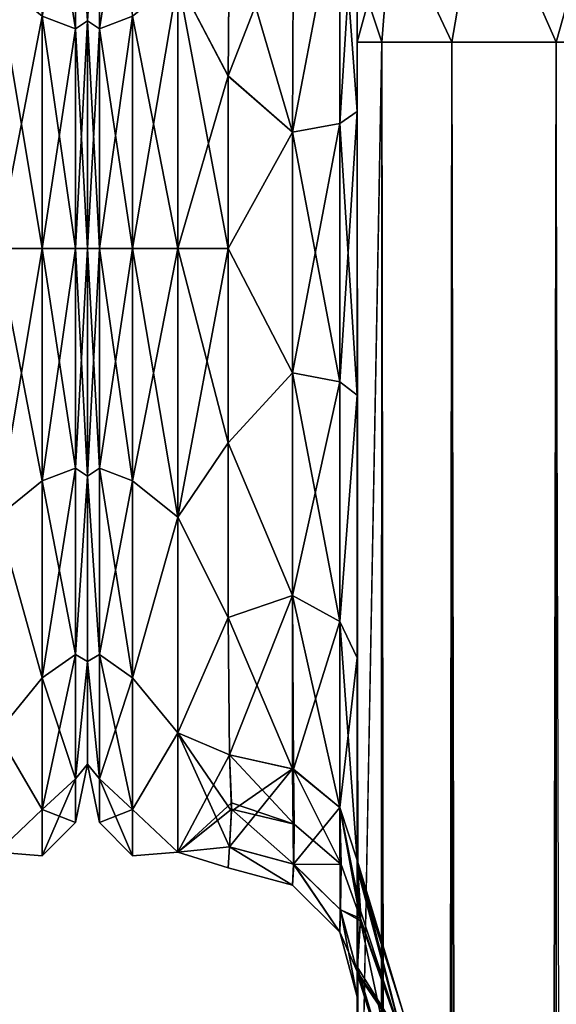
# Model space of a CAD drawing. Extents: x -23 to 470, y -2000 to 0.
# Tile 198 of 246: x 227 to 248, y -57 to -19. Entities that reach past the tile are written whole.
import ezdxf

# ---------------------------------------------------------------- set-up
doc = ezdxf.new("R2010")
doc.units = 0
doc.header["$LTSCALE"] = 68.916985
for name, color, linetype in [('219', 7, 'CONTINUOUS'), ('256', 7, 'CONTINUOUS'), ('257', 7, 'CONTINUOUS'), ('290', 7, 'CONTINUOUS'), ('294', 7, 'CONTINUOUS'), ('295', 7, 'CONTINUOUS'), ('296', 7, 'CONTINUOUS'), ('305', 7, 'CONTINUOUS'), ('306', 7, 'CONTINUOUS'), ('308', 7, 'CONTINUOUS'), ('310', 7, 'CONTINUOUS'), ('314', 7, 'CONTINUOUS'), ('317', 7, 'CONTINUOUS'), ('318', 7, 'CONTINUOUS'), ('320', 7, 'CONTINUOUS'), ('321', 7, 'CONTINUOUS'), ('326', 7, 'CONTINUOUS'), ('327', 7, 'CONTINUOUS'), ('348', 7, 'CONTINUOUS'), ('350', 7, 'CONTINUOUS'), ('355', 7, 'CONTINUOUS'), ('357', 7, 'CONTINUOUS')]:
    doc.layers.add(name, color=color, linetype=linetype)

msp = doc.modelspace()

# ---------------------------------------------------------------- linework, layer by layer
at = {"layer": '219', "linetype": 'CONTINUOUS'}
for points in [[(230, -8.022, 4.581), (230, -11.991, 12.803), (230, -47.978, 4.582), (230, -8.022, 4.581)], [(230, -8.022, -4.582), (230, -8.022, 4.581), (230, -47.978, -4.581), (230, -8.022, -4.582)], [(230, -47.978, -4.581), (230, -8.022, 4.581), (230, -47.978, 4.582), (230, -47.978, -4.581)], [(230, -11.991, -12.803), (230, -8.022, -4.582), (230, -44.009, -12.803), (230, -11.991, -12.803)], [(230, -44.009, -12.803), (230, -8.022, -4.582), (230, -47.978, -4.581), (230, -44.009, -12.803)], [(230, -11.991, 12.803), (230, -19.174, 18.494), (230, -44.009, 12.803), (230, -11.991, 12.803)], [(230, -47.978, 4.582), (230, -11.991, 12.803), (230, -44.009, 12.803), (230, -47.978, 4.582)], [(230, -19.173, -18.494), (230, -11.991, -12.803), (230, -36.826, -18.494), (230, -19.173, -18.494)], [(230, -36.826, -18.494), (230, -11.991, -12.803), (230, -44.009, -12.803), (230, -36.826, -18.494)], [(230, -28, -20.5), (230, -19.173, -18.494), (230, -36.826, -18.494), (230, -28, -20.5)], [(230, -19.174, 18.494), (230, -28, 20.5), (230, -36.827, 18.494), (230, -19.174, 18.494)], [(230, -44.009, 12.803), (230, -19.174, 18.494), (230, -36.827, 18.494), (230, -44.009, 12.803)]]:
    msp.add_3dface(points, dxfattribs=at)
at = {"layer": '256', "linetype": 'CONTINUOUS'}
for points in [[(229.532, -12.268, -15.732), (229.532, -19.486, -20.555), (228.25, -11.361, -16.639), (229.532, -12.268, -15.732)], [(228.25, -11.361, -16.639), (229.532, -19.486, -20.555), (228.25, -18.995, -21.74), (228.25, -11.361, -16.639)], [(230, -19.174, 18.494), (230, -11.991, 12.803), (229.532, -12.268, 15.732), (230, -19.174, 18.494)], [(230, -11.991, -12.803), (230, -19.173, -18.494), (229.532, -12.268, -15.732), (230, -11.991, -12.803)], [(229.532, -19.486, 20.555), (229.532, -12.268, 15.732), (228.25, -18.995, 21.74), (229.532, -19.486, 20.555)], [(229.532, -19.486, 20.555), (230, -19.174, 18.494), (229.532, -12.268, 15.732), (229.532, -19.486, 20.555)], [(229.532, -12.268, -15.732), (230, -19.173, -18.494), (229.532, -19.486, -20.555), (229.532, -12.268, -15.732)], [(226.5, -28, -24), (226.5, -17.587, -21.623), (228.25, -28, -23.531), (226.5, -28, -24)], [(226.5, -17.587, -21.623), (228.25, -18.995, -21.74), (228.25, -28, -23.531), (226.5, -17.587, -21.623)], [(226.5, -17.587, 21.623), (226.5, -28, 24), (228.25, -18.995, 21.74), (226.5, -17.587, 21.623)], [(226.5, -28, 24), (228.25, -28, 23.531), (228.25, -18.995, 21.74), (226.5, -28, 24)], [(228.25, -28, 23.531), (229.532, -19.486, 20.555), (228.25, -18.995, 21.74), (228.25, -28, 23.531)], [(229.532, -19.486, -20.555), (229.532, -28, -22.248), (228.25, -18.995, -21.74), (229.532, -19.486, -20.555)], [(228.25, -18.995, -21.74), (229.532, -28, -22.248), (228.25, -28, -23.531), (228.25, -18.995, -21.74)], [(230, -19.173, -18.494), (230, -28, -20.5), (229.532, -19.486, -20.555), (230, -19.173, -18.494)], [(230, -28, 20.5), (230, -19.174, 18.494), (229.532, -28, 22.248), (230, -28, 20.5)], [(229.532, -28, 22.248), (230, -19.174, 18.494), (229.532, -19.486, 20.555), (229.532, -28, 22.248)], [(229.532, -28, 22.248), (229.532, -19.486, 20.555), (228.25, -28, 23.531), (229.532, -28, 22.248)], [(229.532, -19.486, -20.555), (230, -28, -20.5), (229.532, -28, -22.248), (229.532, -19.486, -20.555)]]:
    msp.add_3dface(points, dxfattribs=at)
at = {"layer": '257', "linetype": 'CONTINUOUS'}
for points in [[(226.5, -38.413, -21.623), (226.5, -28, -24), (228.25, -37.005, -21.74), (226.5, -38.413, -21.623)], [(226.5, -28, -24), (228.25, -28, -23.531), (228.25, -37.005, -21.74), (226.5, -28, -24)], [(226.5, -28, 24), (226.5, -38.413, 21.623), (228.25, -28, 23.531), (226.5, -28, 24)], [(228.25, -28, 23.531), (226.5, -38.413, 21.623), (228.25, -37.005, 21.74), (228.25, -28, 23.531)], [(229.532, -28, 22.248), (228.25, -28, 23.531), (228.25, -37.005, 21.74), (229.532, -28, 22.248)], [(229.532, -36.514, 20.555), (229.532, -28, 22.248), (228.25, -37.005, 21.74), (229.532, -36.514, 20.555)], [(228.25, -28, -23.531), (229.532, -28, -22.248), (229.532, -36.514, -20.555), (228.25, -28, -23.531)], [(228.25, -28, -23.531), (229.532, -36.514, -20.555), (228.25, -37.005, -21.74), (228.25, -28, -23.531)], [(230, -36.827, 18.494), (230, -28, 20.5), (229.532, -36.514, 20.555), (230, -36.827, 18.494)], [(230, -28, 20.5), (229.532, -28, 22.248), (229.532, -36.514, 20.555), (230, -28, 20.5)], [(230, -28, -20.5), (230, -36.826, -18.494), (229.532, -28, -22.248), (230, -28, -20.5)], [(229.532, -28, -22.248), (230, -36.826, -18.494), (229.532, -36.514, -20.555), (229.532, -28, -22.248)], [(229.532, -36.514, -20.555), (229.532, -43.732, -15.732), (228.25, -37.005, -21.74), (229.532, -36.514, -20.555)], [(229.532, -43.732, 15.732), (229.532, -36.514, 20.555), (228.25, -44.639, 16.639), (229.532, -43.732, 15.732)], [(228.25, -44.639, 16.639), (229.532, -36.514, 20.555), (228.25, -37.005, 21.74), (228.25, -44.639, 16.639)], [(229.532, -36.514, -20.555), (230, -36.826, -18.494), (229.532, -43.732, -15.732), (229.532, -36.514, -20.555)], [(229.532, -43.732, 15.732), (230, -36.827, 18.494), (229.532, -36.514, 20.555), (229.532, -43.732, 15.732)], [(226.5, -38.413, 21.623), (228.25, -44.639, 16.639), (228.25, -37.005, 21.74), (226.5, -38.413, 21.623)], [(226.5, -38.413, -21.623), (228.25, -37.005, -21.74), (228.25, -44.639, -16.639), (226.5, -38.413, -21.623)], [(228.25, -37.005, -21.74), (229.532, -43.732, -15.732), (228.25, -44.639, -16.639), (228.25, -37.005, -21.74)], [(230, -36.826, -18.494), (230, -44.009, -12.803), (229.532, -43.732, -15.732), (230, -36.826, -18.494)], [(230, -44.009, 12.803), (230, -36.827, 18.494), (229.532, -43.732, 15.732), (230, -44.009, 12.803)], [(226.5, -38.413, 21.623), (226.5, -46.764, 14.964), (228.25, -44.639, 16.639), (226.5, -38.413, 21.623)], [(226.5, -46.764, -14.964), (226.5, -38.413, -21.623), (228.25, -44.639, -16.639), (226.5, -46.764, -14.964)], [(229.532, -43.732, -15.732), (229.532, -48.555, -8.514), (228.25, -44.639, -16.639), (229.532, -43.732, -15.732)], [(229.532, -48.555, 8.514), (229.532, -43.732, 15.732), (228.25, -49.74, 9.005), (229.532, -48.555, 8.514)], [(228.25, -49.74, 9.005), (229.532, -43.732, 15.732), (228.25, -44.639, 16.639), (228.25, -49.74, 9.005)], [(229.532, -43.732, -15.732), (230, -44.009, -12.803), (229.532, -48.555, -8.514), (229.532, -43.732, -15.732)], [(229.532, -48.555, 8.514), (230, -44.009, 12.803), (229.532, -43.732, 15.732), (229.532, -48.555, 8.514)], [(230, -44.009, -12.803), (230, -47.978, -4.581), (229.532, -48.555, -8.514), (230, -44.009, -12.803)], [(230, -47.978, 4.582), (230, -44.009, 12.803), (229.532, -48.555, 8.514), (230, -47.978, 4.582)], [(226.5, -46.764, 14.964), (228.25, -49.74, 9.005), (228.25, -44.639, 16.639), (226.5, -46.764, 14.964)], [(226.5, -46.764, -14.964), (228.25, -44.639, -16.639), (228.25, -49.74, -9.005), (226.5, -46.764, -14.964)], [(228.25, -44.639, -16.639), (229.532, -48.555, -8.514), (228.25, -49.74, -9.005), (228.25, -44.639, -16.639)], [(226.5, -46.764, 14.964), (226.5, -51.398, 5.341), (228.25, -49.74, 9.005), (226.5, -46.764, 14.964)], [(226.5, -51.398, -5.341), (226.5, -46.764, -14.964), (228.25, -49.74, -9.005), (226.5, -51.398, -5.341)], [(230, -47.978, -4.581), (230, -47.978, 4.582), (229.532, -50.248, 0), (230, -47.978, -4.581)], [(229.532, -48.555, -8.514), (230, -47.978, -4.581), (229.532, -50.248, 0), (229.532, -48.555, -8.514)], [(229.532, -50.248, 0), (230, -47.978, 4.582), (229.532, -48.555, 8.514), (229.532, -50.248, 0)], [(229.532, -48.555, -8.514), (229.532, -50.248, 0), (228.25, -49.74, -9.005), (229.532, -48.555, -8.514)], [(229.532, -50.248, 0), (229.532, -48.555, 8.514), (228.25, -51.531, 0), (229.532, -50.248, 0)], [(228.25, -51.531, 0), (229.532, -48.555, 8.514), (228.25, -49.74, 9.005), (228.25, -51.531, 0)], [(226.5, -51.398, 5.341), (228.25, -51.531, 0), (228.25, -49.74, 9.005), (226.5, -51.398, 5.341)], [(226.5, -51.398, -5.341), (228.25, -49.74, -9.005), (228.25, -51.531, 0), (226.5, -51.398, -5.341)], [(228.25, -49.74, -9.005), (229.532, -50.248, 0), (228.25, -51.531, 0), (228.25, -49.74, -9.005)], [(226.5, -51.398, 5.341), (226.5, -51.398, -5.341), (228.25, -51.531, 0), (226.5, -51.398, 5.341)]]:
    msp.add_3dface(points, dxfattribs=at)
at = {"layer": '290', "linetype": 'CONTINUOUS'}
for points in [[(240.45, -12.5, 74.5), (240.45, -12.5, 24.51), (240.45, -55.841, 74.304), (240.45, -12.5, 74.5)], [(240.45, -55.841, 74.304), (240.45, -12.5, 24.51), (240.45, -51.872, 66.083), (240.45, -55.841, 74.304)], [(240.45, -51.872, 66.083), (240.45, -12.5, 24.51), (240.45, -51.871, 56.92), (240.45, -51.872, 66.083)], [(240.45, -51.871, 56.92), (240.45, -12.5, 24.51), (240.45, -55.84, 48.698), (240.45, -51.871, 56.92)], [(240.45, -55.84, 48.698), (240.45, -12.5, 24.51), (240.45, -22.687, 28.505), (240.45, -55.84, 48.698)], [(240.45, -13.067, 77.36), (240.45, -12.5, 74.5), (240.45, -63.021, 79.993), (240.45, -13.067, 77.36)], [(240.45, -63.021, 79.993), (240.45, -12.5, 74.5), (240.45, -55.841, 74.304), (240.45, -63.021, 79.993)], [(240.45, -63.189, -39.074), (240.45, -56.095, -33.616), (240.45, -12.5, -74.5), (240.45, -63.189, -39.074)], [(240.45, -12.5, -74.5), (240.45, -56.095, -33.616), (240.45, -22.687, -28.505), (240.45, -12.5, -74.5)], [(240.45, -63.021, -43.007), (240.45, -63.189, -39.074), (240.45, -12.5, -74.5), (240.45, -63.021, -43.007)], [(240.45, -55.841, -48.696), (240.45, -63.021, -43.007), (240.45, -12.5, -74.5), (240.45, -55.841, -48.696)], [(240.45, -51.872, -56.917), (240.45, -55.841, -48.696), (240.45, -12.5, -74.5), (240.45, -51.872, -56.917)], [(240.45, -51.871, -66.08), (240.45, -51.872, -56.917), (240.45, -12.5, -74.5), (240.45, -51.871, -66.08)], [(240.45, -55.84, -74.302), (240.45, -51.871, -66.08), (240.45, -12.5, -74.5), (240.45, -55.84, -74.302)], [(240.45, -13.067, -77.36), (240.45, -55.84, -74.302), (240.45, -12.5, -74.5), (240.45, -13.067, -77.36)], [(240.45, -12.5, -24.51), (240.45, -12.5, -74.5), (240.45, -22.687, -28.505), (240.45, -12.5, -24.51)], [(240.45, -13.5, 78.234), (240.45, -13.067, 77.36), (240.45, -63.021, 79.993), (240.45, -13.5, 78.234)], [(240.45, -13.5, -78.234), (240.45, -55.84, -74.302), (240.45, -13.067, -77.36), (240.45, -13.5, -78.234)], [(240.45, -14.695, 79.801), (240.45, -13.5, 78.234), (240.45, -63.021, 79.993), (240.45, -14.695, 79.801)], [(240.45, -14.695, -79.801), (240.45, -55.84, -74.302), (240.45, -13.5, -78.234), (240.45, -14.695, -79.801)], [(240.45, -16.266, 81), (240.45, -14.695, 79.801), (240.45, -63.021, 79.993), (240.45, -16.266, 81)], [(240.45, -63.02, -79.992), (240.45, -55.84, -74.302), (240.45, -14.695, -79.801), (240.45, -63.02, -79.992)], [(240.45, -16.266, -81), (240.45, -63.02, -79.992), (240.45, -14.695, -79.801), (240.45, -16.266, -81)], [(240.45, -17.135, 81.431), (240.45, -16.266, 81), (240.45, -71.85, 82), (240.45, -17.135, 81.431)], [(240.45, -71.85, 82), (240.45, -16.266, 81), (240.45, -63.021, 79.993), (240.45, -71.85, 82)], [(240.45, -17.135, -81.431), (240.45, -63.02, -79.992), (240.45, -16.266, -81), (240.45, -17.135, -81.431)], [(240.45, -20, 82), (240.45, -17.135, 81.431), (240.45, -71.85, 82), (240.45, -20, 82)], [(240.45, -20, -82), (240.45, -63.02, -79.992), (240.45, -17.135, -81.431), (240.45, -20, -82)], [(240.45, -71.85, -82), (240.45, -63.02, -79.992), (240.45, -20, -82), (240.45, -71.85, -82)], [(240.45, -63.02, 43.008), (240.45, -55.84, 48.698), (240.45, -22.687, 28.505), (240.45, -63.02, 43.008)], [(240.45, -63.189, 39.074), (240.45, -63.02, 43.008), (240.45, -22.687, 28.505), (240.45, -63.189, 39.074)], [(240.45, -56.094, 33.615), (240.45, -63.189, 39.074), (240.45, -22.687, 28.505), (240.45, -56.094, 33.615)], [(240.45, -33.687, 28.431), (240.45, -56.094, 33.615), (240.45, -22.687, 28.505), (240.45, -33.687, 28.431)], [(240.45, -22.687, -28.505), (240.45, -56.095, -33.616), (240.45, -33.687, -28.431), (240.45, -22.687, -28.505)], [(240.45, -52.011, 25.651), (240.45, -56.094, 33.615), (240.45, -33.687, 28.431), (240.45, -52.011, 25.651)], [(240.45, -43.868, 24.267), (240.45, -52.011, 25.651), (240.45, -33.687, 28.431), (240.45, -43.868, 24.267)], [(240.45, -56.095, -33.616), (240.45, -52.012, -25.654), (240.45, -33.687, -28.431), (240.45, -56.095, -33.616)], [(240.45, -33.687, -28.431), (240.45, -52.012, -25.654), (240.45, -43.869, -24.267), (240.45, -33.687, -28.431)], [(240.45, -51.703, 16.708), (240.45, -52.011, 25.651), (240.45, -43.868, 24.267), (240.45, -51.703, 16.708)], [(240.45, -52.012, -25.654), (240.45, -51.703, -16.708), (240.45, -43.869, -24.267), (240.45, -52.012, -25.654)], [(240.45, -57.001, 0), (240.45, -56.02, -7.474), (240.45, -63.137, -1.951), (240.45, -57.001, 0)], [(240.45, -56.02, 7.473), (240.45, -57.001, 0), (240.45, -63.14, 1.949), (240.45, -56.02, 7.473)], [(240.45, -63.14, 1.949), (240.45, -57.001, 0), (240.45, -71.85), (240.45, -63.14, 1.949)], [(240.45, -71.85), (240.45, -57.001, 0), (240.45, -63.137, -1.951), (240.45, -71.85)]]:
    msp.add_3dface(points, dxfattribs=at)
at = {"layer": '294', "linetype": 'CONTINUOUS'}
for points in [[(230, -8.022, -4.581), (230, -11.991, -12.803), (230, -47.978, -4.582), (230, -8.022, -4.581)], [(230, -8.022, 4.582), (230, -8.022, -4.581), (230, -47.978, 4.581), (230, -8.022, 4.582)], [(230, -47.978, 4.581), (230, -8.022, -4.581), (230, -47.978, -4.582), (230, -47.978, 4.581)], [(230, -11.991, 12.803), (230, -8.022, 4.582), (230, -44.009, 12.803), (230, -11.991, 12.803)], [(230, -44.009, 12.803), (230, -8.022, 4.582), (230, -47.978, 4.581), (230, -44.009, 12.803)], [(230, -11.991, -12.803), (230, -19.174, -18.494), (230, -44.009, -12.803), (230, -11.991, -12.803)], [(230, -47.978, -4.582), (230, -11.991, -12.803), (230, -44.009, -12.803), (230, -47.978, -4.582)], [(230, -19.173, 18.494), (230, -11.991, 12.803), (230, -36.826, 18.494), (230, -19.173, 18.494)], [(230, -36.826, 18.494), (230, -11.991, 12.803), (230, -44.009, 12.803), (230, -36.826, 18.494)], [(230, -28, 20.5), (230, -19.173, 18.494), (230, -36.826, 18.494), (230, -28, 20.5)], [(230, -19.174, -18.494), (230, -28, -20.5), (230, -36.827, -18.494), (230, -19.174, -18.494)], [(230, -44.009, -12.803), (230, -19.174, -18.494), (230, -36.827, -18.494), (230, -44.009, -12.803)]]:
    msp.add_3dface(points, dxfattribs=at)
at = {"layer": '295', "linetype": 'CONTINUOUS'}
for points in [[(235.447, -21.322, -23.052), (233.5, -17.587, -21.623), (235.5, -15.179, -20.289), (235.447, -21.322, -23.052)], [(235.499, -15.223, 20.316), (233.5, -17.587, 21.623), (235.447, -21.313, 23.05), (235.499, -15.223, 20.316)], [(233.5, -17.587, 21.623), (233.5, -28, 24), (235.447, -21.313, 23.05), (233.5, -17.587, 21.623)], [(233.5, -28, -24), (233.5, -17.587, -21.623), (235.45, -28, -24), (233.5, -28, -24)], [(235.45, -28, -24), (233.5, -17.587, -21.623), (235.447, -21.322, -23.052), (235.45, -28, -24)], [(235.447, -21.313, 23.05), (233.5, -28, 24), (235.45, -28, 24), (235.447, -21.313, 23.05)]]:
    msp.add_3dface(points, dxfattribs=at)
at = {"layer": '296', "linetype": 'CONTINUOUS'}
for points in [[(235.45, -28, 24), (233.5, -28, 24), (233.5, -38.413, 21.623), (235.45, -28, 24)], [(233.5, -28, -24), (235.45, -28, -24), (235.45, -35.529, -22.789), (233.5, -28, -24)], [(233.5, -38.413, -21.623), (233.5, -28, -24), (235.45, -35.529, -22.789), (233.5, -38.413, -21.623)], [(235.45, -28, 24), (233.5, -38.413, 21.623), (235.45, -35.529, 22.789), (235.45, -28, 24)], [(235.45, -42.297, -19.277), (233.5, -38.413, -21.623), (235.45, -35.529, -22.789), (235.45, -42.297, -19.277)], [(235.45, -35.529, 22.789), (233.5, -38.413, 21.623), (235.45, -42.297, 19.277), (235.45, -35.529, 22.789)], [(233.5, -46.764, -14.964), (233.5, -38.413, -21.623), (235.45, -42.297, -19.277), (233.5, -46.764, -14.964)], [(233.5, -38.413, 21.623), (233.5, -46.764, 14.964), (235.45, -42.297, 19.277), (233.5, -38.413, 21.623)], [(235.5, -47.617, -13.826), (233.5, -46.764, -14.964), (235.45, -42.297, -19.277), (235.5, -47.617, -13.826)], [(235.45, -42.297, 19.277), (233.5, -46.764, 14.964), (235.5, -47.617, 13.826), (235.45, -42.297, 19.277)], [(233.5, -51.398, -5.341), (233.5, -46.764, -14.964), (235.5, -51.189, -6.186), (233.5, -51.398, -5.341)], [(235.5, -51.189, -6.186), (233.5, -46.764, -14.964), (235.584, -49.801, -10.036), (235.5, -51.189, -6.186)], [(235.584, -49.801, -10.036), (233.5, -46.764, -14.964), (235.5, -47.617, -13.826), (235.584, -49.801, -10.036)], [(233.5, -46.764, 14.964), (233.5, -51.398, 5.341), (235.5, -47.617, 13.826), (233.5, -46.764, 14.964)], [(235.5, -47.617, 13.826), (233.5, -51.398, 5.341), (235.583, -49.478, 10.709), (235.5, -47.617, 13.826)], [(235.583, -49.478, 10.709), (233.5, -51.398, 5.341), (235.584, -49.723, 10.203), (235.583, -49.478, 10.709)], [(235.584, -49.723, 10.203), (233.5, -51.398, 5.341), (235.5, -51.189, 6.186), (235.584, -49.723, 10.203)], [(235.444, -52, 0), (233.5, -51.398, -5.341), (235.5, -51.189, -6.186), (235.444, -52, 0)], [(235.5, -51.189, 6.186), (233.5, -51.398, 5.341), (235.444, -52, 0), (235.5, -51.189, 6.186)], [(233.5, -51.398, 5.341), (233.5, -51.398, -5.341), (235.444, -52, 0), (233.5, -51.398, 5.341)]]:
    msp.add_3dface(points, dxfattribs=at)
at = {"layer": '305', "linetype": 'CONTINUOUS'}
for points in [[(240.45, -20, 82), (240.45, -71.85, 82), (241.402, -1980, 86.784), (240.45, -20, 82)], [(240.45, -20, 82), (241.402, -1980, 86.784), (241.402, -20, 86.784), (240.45, -20, 82)], [(241.402, -1980, 86.784), (244.111, -1980, 90.839), (241.402, -20, 86.784), (241.402, -1980, 86.784)], [(241.402, -20, 86.784), (244.111, -1980, 90.839), (244.111, -20, 90.839), (241.402, -20, 86.784)], [(244.111, -1980, 90.839), (248.16, -1980, 93.546), (244.111, -20, 90.839), (244.111, -1980, 90.839)], [(244.111, -20, 90.839), (248.16, -1980, 93.546), (248.16, -20, 93.546), (244.111, -20, 90.839)], [(248.16, -1980, 93.546), (253.05, -1980, 94.5), (248.16, -20, 93.546), (248.16, -1980, 93.546)]]:
    msp.add_3dface(points, dxfattribs=at)
at = {"layer": '306', "linetype": 'CONTINUOUS'}
for points in [[(240.45, -71.85, -82), (240.45, -20, -82), (241.402, -20, -86.784), (240.45, -71.85, -82)], [(240.45, -1928.15, -82), (240.45, -71.85, -82), (241.402, -20, -86.784), (240.45, -1928.15, -82)], [(240.45, -1980, -82), (240.45, -1928.15, -82), (241.402, -20, -86.784), (240.45, -1980, -82)], [(241.402, -1980, -86.784), (240.45, -1980, -82), (241.402, -20, -86.784), (241.402, -1980, -86.784)], [(244.111, -1980, -90.839), (241.402, -1980, -86.784), (244.111, -20, -90.839), (244.111, -1980, -90.839)], [(244.111, -20, -90.839), (241.402, -1980, -86.784), (241.402, -20, -86.784), (244.111, -20, -90.839)], [(248.16, -1980, -93.546), (244.111, -1980, -90.839), (248.16, -20, -93.546), (248.16, -1980, -93.546)], [(248.16, -20, -93.546), (244.111, -1980, -90.839), (244.111, -20, -90.839), (248.16, -20, -93.546)], [(253.05, -20, -94.5), (248.16, -1980, -93.546), (248.16, -20, -93.546), (253.05, -20, -94.5)]]:
    msp.add_3dface(points, dxfattribs=at)
at = {"layer": '308', "linetype": 'CONTINUOUS'}
for points in [[(250.268, -12.466, -92.688), (248.16, -20, -93.546), (245.256, -13.39, -90.458), (250.268, -12.466, -92.688)], [(253.05, -20, -94.5), (248.16, -20, -93.546), (250.268, -12.466, -92.688), (253.05, -20, -94.5)], [(245.256, -13.39, -90.458), (244.111, -20, -90.839), (241.788, -15.054, -86.44), (245.256, -13.39, -90.458)], [(248.16, -20, -93.546), (244.111, -20, -90.839), (245.256, -13.39, -90.458), (248.16, -20, -93.546)], [(240.45, -20, -82), (240.45, -17.135, -81.431), (241.788, -15.054, -86.44), (240.45, -20, -82)], [(241.402, -20, -86.784), (240.45, -20, -82), (241.788, -15.054, -86.44), (241.402, -20, -86.784)], [(244.111, -20, -90.839), (241.402, -20, -86.784), (241.788, -15.054, -86.44), (244.111, -20, -90.839)]]:
    msp.add_3dface(points, dxfattribs=at)
at = {"layer": '310', "linetype": 'CONTINUOUS'}
for points in [[(245.256, -13.39, 90.458), (248.16, -20, 93.546), (250.268, -12.466, 92.688), (245.256, -13.39, 90.458)], [(241.788, -15.054, 86.44), (244.111, -20, 90.839), (245.256, -13.39, 90.458), (241.788, -15.054, 86.44)], [(244.111, -20, 90.839), (248.16, -20, 93.546), (245.256, -13.39, 90.458), (244.111, -20, 90.839)], [(240.45, -17.135, 81.431), (241.402, -20, 86.784), (241.788, -15.054, 86.44), (240.45, -17.135, 81.431)], [(241.402, -20, 86.784), (244.111, -20, 90.839), (241.788, -15.054, 86.44), (241.402, -20, 86.784)], [(240.45, -17.135, 81.431), (240.45, -20, 82), (241.402, -20, 86.784), (240.45, -17.135, 81.431)]]:
    msp.add_3dface(points, dxfattribs=at)
at = {"layer": '314', "linetype": 'CONTINUOUS'}
for points in [[(240.45, -51.872, -56.917), (240.45, -51.871, -66.08), (242.225, -57.6, -61.5), (240.45, -51.872, -56.917)], [(240.45, -51.871, -66.08), (240.45, -55.84, -74.302), (242.225, -58.685, -66.953), (240.45, -51.871, -66.08)], [(242.225, -57.6, -61.5), (240.45, -51.871, -66.08), (242.225, -58.685, -66.953), (242.225, -57.6, -61.5)], [(240.45, -55.841, -48.696), (240.45, -51.872, -56.917), (242.225, -58.685, -56.047), (240.45, -55.841, -48.696)], [(242.225, -58.685, -56.047), (240.45, -51.872, -56.917), (242.225, -57.6, -61.5), (242.225, -58.685, -56.047)], [(240.45, -55.84, -74.302), (240.45, -63.02, -79.992), (242.225, -61.774, -71.576), (240.45, -55.84, -74.302)], [(242.225, -58.685, -66.953), (240.45, -55.84, -74.302), (242.225, -61.774, -71.576), (242.225, -58.685, -66.953)], [(240.45, -63.021, -43.007), (240.45, -55.841, -48.696), (242.225, -61.774, -51.424), (240.45, -63.021, -43.007)], [(242.225, -61.774, -51.424), (240.45, -55.841, -48.696), (242.225, -58.685, -56.047), (242.225, -61.774, -51.424)]]:
    msp.add_3dface(points, dxfattribs=at)
at = {"layer": '317', "linetype": 'CONTINUOUS'}
for points in [[(240.45, -51.872, 66.083), (240.45, -51.871, 56.92), (242.225, -57.6, 61.5), (240.45, -51.872, 66.083)], [(240.45, -51.871, 56.92), (240.45, -55.84, 48.698), (242.225, -58.685, 56.047), (240.45, -51.871, 56.92)], [(242.225, -57.6, 61.5), (240.45, -51.871, 56.92), (242.225, -58.685, 56.047), (242.225, -57.6, 61.5)], [(240.45, -55.841, 74.304), (240.45, -51.872, 66.083), (242.225, -58.685, 66.953), (240.45, -55.841, 74.304)], [(242.225, -58.685, 66.953), (240.45, -51.872, 66.083), (242.225, -57.6, 61.5), (242.225, -58.685, 66.953)], [(240.45, -55.84, 48.698), (240.45, -63.02, 43.008), (242.225, -61.774, 51.424), (240.45, -55.84, 48.698)], [(242.225, -58.685, 56.047), (240.45, -55.84, 48.698), (242.225, -61.774, 51.424), (242.225, -58.685, 56.047)], [(240.45, -63.021, 79.993), (240.45, -55.841, 74.304), (242.225, -61.774, 71.576), (240.45, -63.021, 79.993)], [(242.225, -61.774, 71.576), (240.45, -55.841, 74.304), (242.225, -58.685, 66.953), (242.225, -61.774, 71.576)]]:
    msp.add_3dface(points, dxfattribs=at)
at = {"layer": '318', "linetype": 'CONTINUOUS'}
for points in [[(240.45, -12.5, -24.51), (240.45, -22.687, -28.505), (239.793, -13.825, -22.416), (240.45, -12.5, -24.51)], [(239.793, -13.825, -22.416), (239.781, -23.159, -26.055), (237.947, -23.494, -24.253), (239.793, -13.825, -22.416)], [(237.985, -14.803, -20.868), (239.793, -13.825, -22.416), (237.947, -23.494, -24.253), (237.985, -14.803, -20.868)], [(239.793, -13.825, -22.416), (240.45, -22.687, -28.505), (239.781, -23.159, -26.055), (239.793, -13.825, -22.416)], [(235.5, -15.179, -20.289), (237.985, -14.803, -20.868), (237.947, -23.494, -24.253), (235.5, -15.179, -20.289)], [(235.447, -21.322, -23.052), (235.5, -15.179, -20.289), (237.947, -23.494, -24.253), (235.447, -21.322, -23.052)], [(235.45, -28, -24), (235.447, -21.322, -23.052), (237.947, -23.494, -24.253), (235.45, -28, -24)], [(240.45, -22.687, -28.505), (240.45, -33.687, -28.431), (239.781, -23.159, -26.055), (240.45, -22.687, -28.505)], [(239.781, -23.159, -26.055), (239.781, -33.173, -25.991), (237.947, -23.494, -24.253), (239.781, -23.159, -26.055)], [(239.781, -23.159, -26.055), (240.45, -33.687, -28.431), (239.781, -33.173, -25.991), (239.781, -23.159, -26.055)], [(235.45, -28, -24), (237.947, -23.494, -24.253), (237.947, -32.816, -24.194), (235.45, -28, -24)], [(237.947, -23.494, -24.253), (239.781, -33.173, -25.991), (237.947, -32.816, -24.194), (237.947, -23.494, -24.253)], [(235.45, -35.529, -22.789), (235.45, -28, -24), (237.947, -32.816, -24.194), (235.45, -35.529, -22.789)], [(235.45, -35.529, -22.789), (237.947, -32.816, -24.194), (237.947, -41.45, -20.679), (235.45, -35.529, -22.789)], [(239.781, -33.173, -25.991), (239.781, -42.449, -22.215), (237.947, -32.816, -24.194), (239.781, -33.173, -25.991)], [(237.947, -32.816, -24.194), (239.781, -42.449, -22.215), (237.947, -41.45, -20.679), (237.947, -32.816, -24.194)], [(239.781, -33.173, -25.991), (240.45, -33.687, -28.431), (239.781, -42.449, -22.215), (239.781, -33.173, -25.991)], [(240.45, -33.687, -28.431), (240.45, -43.869, -24.267), (239.781, -42.449, -22.215), (240.45, -33.687, -28.431)], [(235.45, -42.297, -19.277), (235.45, -35.529, -22.789), (237.947, -41.45, -20.679), (235.45, -42.297, -19.277)], [(235.45, -42.297, -19.277), (237.947, -41.45, -20.679), (237.947, -48.163, -14.211), (235.45, -42.297, -19.277)], [(239.781, -42.449, -22.215), (239.781, -49.661, -15.267), (237.947, -41.45, -20.679), (239.781, -42.449, -22.215)], [(237.947, -41.45, -20.679), (239.781, -49.661, -15.267), (237.947, -48.163, -14.211), (237.947, -41.45, -20.679)], [(235.5, -47.617, -13.826), (235.45, -42.297, -19.277), (237.947, -48.163, -14.211), (235.5, -47.617, -13.826)], [(240.45, -43.869, -24.267), (240.45, -51.703, -16.708), (239.781, -42.449, -22.215), (240.45, -43.869, -24.267)], [(239.781, -42.449, -22.215), (240.45, -51.703, -16.708), (239.781, -49.661, -15.267), (239.781, -42.449, -22.215)]]:
    msp.add_3dface(points, dxfattribs=at)
at = {"layer": '320', "linetype": 'CONTINUOUS'}
for points in [[(240.45, -22.687, 28.505), (240.45, -12.5, 24.51), (239.781, -23.159, 26.055), (240.45, -22.687, 28.505)], [(240.45, -12.5, 24.51), (239.793, -13.825, 22.415), (239.781, -23.159, 26.055), (240.45, -12.5, 24.51)], [(239.793, -13.825, 22.415), (237.985, -14.803, 20.868), (237.947, -23.493, 24.253), (239.793, -13.825, 22.415)], [(239.781, -23.159, 26.055), (239.793, -13.825, 22.415), (237.947, -23.493, 24.253), (239.781, -23.159, 26.055)], [(235.499, -15.223, 20.316), (235.447, -21.313, 23.05), (237.985, -14.803, 20.868), (235.499, -15.223, 20.316)], [(237.985, -14.803, 20.868), (235.447, -21.313, 23.05), (237.947, -23.493, 24.253), (237.985, -14.803, 20.868)], [(235.447, -21.313, 23.05), (235.45, -28, 24), (237.947, -23.493, 24.253), (235.447, -21.313, 23.05)], [(240.45, -33.687, 28.431), (240.45, -22.687, 28.505), (239.781, -33.173, 25.991), (240.45, -33.687, 28.431)], [(239.781, -33.173, 25.991), (240.45, -22.687, 28.505), (239.781, -23.159, 26.055), (239.781, -33.173, 25.991)], [(239.781, -33.173, 25.991), (239.781, -23.159, 26.055), (237.947, -32.815, 24.194), (239.781, -33.173, 25.991)], [(237.947, -32.815, 24.194), (239.781, -23.159, 26.055), (237.947, -23.493, 24.253), (237.947, -32.815, 24.194)], [(235.45, -28, 24), (237.947, -32.815, 24.194), (237.947, -23.493, 24.253), (235.45, -28, 24)], [(235.45, -28, 24), (235.45, -35.529, 22.789), (237.947, -32.815, 24.194), (235.45, -28, 24)], [(235.45, -35.529, 22.789), (237.947, -41.45, 20.679), (237.947, -32.815, 24.194), (235.45, -35.529, 22.789)], [(237.947, -41.45, 20.679), (239.781, -33.173, 25.991), (237.947, -32.815, 24.194), (237.947, -41.45, 20.679)], [(239.781, -42.449, 22.215), (239.781, -33.173, 25.991), (237.947, -41.45, 20.679), (239.781, -42.449, 22.215)], [(239.781, -42.449, 22.215), (240.45, -33.687, 28.431), (239.781, -33.173, 25.991), (239.781, -42.449, 22.215)], [(240.45, -43.868, 24.267), (240.45, -33.687, 28.431), (239.781, -42.449, 22.215), (240.45, -43.868, 24.267)], [(235.45, -35.529, 22.789), (235.45, -42.297, 19.277), (237.947, -41.45, 20.679), (235.45, -35.529, 22.789)], [(235.45, -42.297, 19.277), (235.5, -47.617, 13.826), (237.947, -41.45, 20.679), (235.45, -42.297, 19.277)], [(235.5, -47.617, 13.826), (237.979, -48.178, 14.222), (237.947, -41.45, 20.679), (235.5, -47.617, 13.826)], [(237.979, -48.178, 14.222), (239.781, -42.449, 22.215), (237.947, -41.45, 20.679), (237.979, -48.178, 14.222)], [(239.781, -49.661, 15.267), (239.781, -42.449, 22.215), (237.979, -48.178, 14.222), (239.781, -49.661, 15.267)], [(239.781, -49.661, 15.267), (240.45, -43.868, 24.267), (239.781, -42.449, 22.215), (239.781, -49.661, 15.267)], [(240.45, -51.703, 16.708), (240.45, -43.868, 24.267), (239.781, -49.661, 15.267), (240.45, -51.703, 16.708)]]:
    msp.add_3dface(points, dxfattribs=at)
at = {"layer": '321', "linetype": 'CONTINUOUS'}
for points in [[(235.5, -51.189, 6.186), (235.444, -52, 0), (237.946, -52.668, 0), (235.5, -51.189, 6.186)], [(235.444, -52, 0), (235.5, -51.189, -6.186), (237.946, -52.668, 0), (235.444, -52, 0)], [(235.5, -51.189, 6.186), (237.946, -52.668, 0), (237.996, -51.862, 6.365), (235.5, -51.189, 6.186)], [(235.5, -51.189, -6.186), (237.979, -51.853, -6.363), (237.946, -52.668, 0), (235.5, -51.189, -6.186)], [(237.946, -52.668, 0), (237.979, -51.853, -6.363), (239.779, -54.498, 0), (237.946, -52.668, 0)], [(237.946, -52.668, 0), (239.779, -54.498, 0), (237.996, -51.862, 6.365), (237.946, -52.668, 0)], [(237.979, -51.853, -6.363), (239.788, -53.619, -6.834), (239.779, -54.498, 0), (237.979, -51.853, -6.363)], [(237.996, -51.862, 6.365), (239.779, -54.498, 0), (239.796, -53.632, 6.837), (237.996, -51.862, 6.365)], [(239.788, -53.619, -6.834), (240.45, -56.02, -7.474), (239.779, -54.498, 0), (239.788, -53.619, -6.834)], [(239.779, -54.498, 0), (240.45, -57.001, 0), (239.796, -53.632, 6.837), (239.779, -54.498, 0)], [(240.45, -57.001, 0), (240.45, -56.02, 7.473), (239.796, -53.632, 6.837), (240.45, -57.001, 0)], [(240.45, -56.02, -7.474), (240.45, -57.001, 0), (239.779, -54.498, 0), (240.45, -56.02, -7.474)]]:
    msp.add_3dface(points, dxfattribs=at)
at = {"layer": '326', "linetype": 'CONTINUOUS'}
for points in [[(230.468, -12.268, 15.732), (230.468, -19.486, 20.555), (231.75, -11.361, 16.639), (230.468, -12.268, 15.732)], [(231.75, -11.361, 16.639), (230.468, -19.486, 20.555), (231.75, -18.995, 21.74), (231.75, -11.361, 16.639)], [(230, -19.174, -18.494), (230, -11.991, -12.803), (230.468, -12.268, -15.732), (230, -19.174, -18.494)], [(230, -11.991, 12.803), (230, -19.173, 18.494), (230.468, -12.268, 15.732), (230, -11.991, 12.803)], [(230.468, -19.486, -20.555), (230, -19.174, -18.494), (230.468, -12.268, -15.732), (230.468, -19.486, -20.555)], [(230.468, -12.268, 15.732), (230, -19.173, 18.494), (230.468, -19.486, 20.555), (230.468, -12.268, 15.732)], [(230.468, -19.486, -20.555), (230.468, -12.268, -15.732), (231.75, -18.995, -21.74), (230.468, -19.486, -20.555)], [(233.5, -28, 24), (233.5, -17.587, 21.623), (231.75, -28, 23.531), (233.5, -28, 24)], [(233.5, -17.587, 21.623), (231.75, -18.995, 21.74), (231.75, -28, 23.531), (233.5, -17.587, 21.623)], [(233.5, -17.587, -21.623), (233.5, -28, -24), (231.75, -18.995, -21.74), (233.5, -17.587, -21.623)], [(231.75, -28, -23.531), (230.468, -19.486, -20.555), (231.75, -18.995, -21.74), (231.75, -28, -23.531)], [(230.468, -19.486, 20.555), (230.468, -28, 22.248), (231.75, -18.995, 21.74), (230.468, -19.486, 20.555)], [(231.75, -18.995, 21.74), (230.468, -28, 22.248), (231.75, -28, 23.531), (231.75, -18.995, 21.74)], [(233.5, -28, -24), (231.75, -28, -23.531), (231.75, -18.995, -21.74), (233.5, -28, -24)], [(230, -19.173, 18.494), (230, -28, 20.5), (230.468, -19.486, 20.555), (230, -19.173, 18.494)], [(230, -28, -20.5), (230, -19.174, -18.494), (230.468, -28, -22.248), (230, -28, -20.5)], [(230.468, -28, -22.248), (230, -19.174, -18.494), (230.468, -19.486, -20.555), (230.468, -28, -22.248)], [(230.468, -19.486, 20.555), (230, -28, 20.5), (230.468, -28, 22.248), (230.468, -19.486, 20.555)], [(230.468, -28, -22.248), (230.468, -19.486, -20.555), (231.75, -28, -23.531), (230.468, -28, -22.248)]]:
    msp.add_3dface(points, dxfattribs=at)
at = {"layer": '327', "linetype": 'CONTINUOUS'}
for points in [[(230, -36.827, -18.494), (230, -28, -20.5), (230.468, -36.514, -20.555), (230, -36.827, -18.494)], [(230, -28, -20.5), (230.468, -28, -22.248), (230.468, -36.514, -20.555), (230, -28, -20.5)], [(230, -28, 20.5), (230, -36.826, 18.494), (230.468, -28, 22.248), (230, -28, 20.5)], [(230.468, -28, 22.248), (230, -36.826, 18.494), (230.468, -36.514, 20.555), (230.468, -28, 22.248)], [(230.468, -28, -22.248), (231.75, -28, -23.531), (231.75, -37.005, -21.74), (230.468, -28, -22.248)], [(230.468, -36.514, -20.555), (230.468, -28, -22.248), (231.75, -37.005, -21.74), (230.468, -36.514, -20.555)], [(231.75, -28, 23.531), (230.468, -28, 22.248), (230.468, -36.514, 20.555), (231.75, -28, 23.531)], [(231.75, -28, 23.531), (230.468, -36.514, 20.555), (231.75, -37.005, 21.74), (231.75, -28, 23.531)], [(233.5, -38.413, 21.623), (233.5, -28, 24), (231.75, -37.005, 21.74), (233.5, -38.413, 21.623)], [(233.5, -28, 24), (231.75, -28, 23.531), (231.75, -37.005, 21.74), (233.5, -28, 24)], [(233.5, -28, -24), (233.5, -38.413, -21.623), (231.75, -28, -23.531), (233.5, -28, -24)], [(231.75, -28, -23.531), (233.5, -38.413, -21.623), (231.75, -37.005, -21.74), (231.75, -28, -23.531)], [(230.468, -36.514, 20.555), (230, -36.826, 18.494), (230.468, -43.732, 15.732), (230.468, -36.514, 20.555)], [(230.468, -43.732, -15.732), (230, -36.827, -18.494), (230.468, -36.514, -20.555), (230.468, -43.732, -15.732)], [(230.468, -36.514, 20.555), (230.468, -43.732, 15.732), (231.75, -37.005, 21.74), (230.468, -36.514, 20.555)], [(230.468, -43.732, -15.732), (230.468, -36.514, -20.555), (231.75, -44.639, -16.639), (230.468, -43.732, -15.732)], [(231.75, -44.639, -16.639), (230.468, -36.514, -20.555), (231.75, -37.005, -21.74), (231.75, -44.639, -16.639)], [(230, -36.826, 18.494), (230, -44.009, 12.803), (230.468, -43.732, 15.732), (230, -36.826, 18.494)], [(230, -44.009, -12.803), (230, -36.827, -18.494), (230.468, -43.732, -15.732), (230, -44.009, -12.803)], [(231.75, -37.005, 21.74), (230.468, -43.732, 15.732), (231.75, -44.639, 16.639), (231.75, -37.005, 21.74)], [(233.5, -38.413, -21.623), (231.75, -44.639, -16.639), (231.75, -37.005, -21.74), (233.5, -38.413, -21.623)], [(233.5, -38.413, 21.623), (231.75, -37.005, 21.74), (231.75, -44.639, 16.639), (233.5, -38.413, 21.623)], [(233.5, -38.413, -21.623), (233.5, -46.764, -14.964), (231.75, -44.639, -16.639), (233.5, -38.413, -21.623)], [(233.5, -46.764, 14.964), (233.5, -38.413, 21.623), (231.75, -44.639, 16.639), (233.5, -46.764, 14.964)], [(230.468, -43.732, 15.732), (230, -44.009, 12.803), (230.468, -48.555, 8.514), (230.468, -43.732, 15.732)], [(230.468, -48.555, -8.514), (230, -44.009, -12.803), (230.468, -43.732, -15.732), (230.468, -48.555, -8.514)], [(230.468, -43.732, 15.732), (230.468, -48.555, 8.514), (231.75, -44.639, 16.639), (230.468, -43.732, 15.732)], [(230.468, -48.555, -8.514), (230.468, -43.732, -15.732), (231.75, -49.74, -9.005), (230.468, -48.555, -8.514)], [(231.75, -49.74, -9.005), (230.468, -43.732, -15.732), (231.75, -44.639, -16.639), (231.75, -49.74, -9.005)], [(230, -44.009, 12.803), (230, -47.978, 4.581), (230.468, -48.555, 8.514), (230, -44.009, 12.803)], [(230, -47.978, -4.582), (230, -44.009, -12.803), (230.468, -48.555, -8.514), (230, -47.978, -4.582)], [(231.75, -44.639, 16.639), (230.468, -48.555, 8.514), (231.75, -49.74, 9.005), (231.75, -44.639, 16.639)], [(233.5, -46.764, -14.964), (231.75, -49.74, -9.005), (231.75, -44.639, -16.639), (233.5, -46.764, -14.964)], [(233.5, -46.764, 14.964), (231.75, -44.639, 16.639), (231.75, -49.74, 9.005), (233.5, -46.764, 14.964)], [(233.5, -46.764, -14.964), (233.5, -51.398, -5.341), (231.75, -49.74, -9.005), (233.5, -46.764, -14.964)], [(233.5, -51.398, 5.341), (233.5, -46.764, 14.964), (231.75, -49.74, 9.005), (233.5, -51.398, 5.341)], [(230, -47.978, 4.581), (230, -47.978, -4.582), (230.468, -50.248, 0), (230, -47.978, 4.581)], [(230.468, -48.555, 8.514), (230, -47.978, 4.581), (230.468, -50.248, 0), (230.468, -48.555, 8.514)], [(230.468, -50.248, 0), (230, -47.978, -4.582), (230.468, -48.555, -8.514), (230.468, -50.248, 0)], [(230.468, -48.555, 8.514), (230.468, -50.248, 0), (231.75, -49.74, 9.005), (230.468, -48.555, 8.514)], [(230.468, -50.248, 0), (230.468, -48.555, -8.514), (231.75, -51.531, 0), (230.468, -50.248, 0)], [(231.75, -51.531, 0), (230.468, -48.555, -8.514), (231.75, -49.74, -9.005), (231.75, -51.531, 0)], [(231.75, -49.74, 9.005), (230.468, -50.248, 0), (231.75, -51.531, 0), (231.75, -49.74, 9.005)], [(233.5, -51.398, -5.341), (231.75, -51.531, 0), (231.75, -49.74, -9.005), (233.5, -51.398, -5.341)], [(233.5, -51.398, 5.341), (231.75, -49.74, 9.005), (231.75, -51.531, 0), (233.5, -51.398, 5.341)], [(233.5, -51.398, -5.341), (233.5, -51.398, 5.341), (231.75, -51.531, 0), (233.5, -51.398, -5.341)]]:
    msp.add_3dface(points, dxfattribs=at)
at = {"layer": '348', "linetype": 'CONTINUOUS'}
for points in [[(240.45, -51.703, -16.708), (240.45, -52.012, -25.654), (242.225, -57.6, -20.5), (240.45, -51.703, -16.708)], [(240.574, -54.06, -11.992), (240.45, -51.703, -16.708), (242.225, -58.685, -15.047), (240.574, -54.06, -11.992)], [(242.225, -58.685, -15.047), (240.45, -51.703, -16.708), (242.225, -57.6, -20.5), (242.225, -58.685, -15.047)], [(240.45, -52.012, -25.654), (240.45, -56.095, -33.616), (242.225, -58.685, -25.953), (240.45, -52.012, -25.654)], [(242.225, -57.6, -20.5), (240.45, -52.012, -25.654), (242.225, -58.685, -25.953), (242.225, -57.6, -20.5)], [(240.45, -56.02, -7.474), (240.574, -54.06, -11.992), (242.225, -61.774, -10.424), (240.45, -56.02, -7.474)], [(242.225, -61.774, -10.424), (240.574, -54.06, -11.992), (242.225, -58.685, -15.047), (242.225, -61.774, -10.424)], [(240.45, -63.137, -1.951), (240.45, -56.02, -7.474), (242.225, -61.774, -10.424), (240.45, -63.137, -1.951)], [(240.45, -56.095, -33.616), (240.45, -63.189, -39.074), (242.225, -61.774, -30.576), (240.45, -56.095, -33.616)], [(242.225, -58.685, -25.953), (240.45, -56.095, -33.616), (242.225, -61.774, -30.576), (242.225, -58.685, -25.953)]]:
    msp.add_3dface(points, dxfattribs=at)
at = {"layer": '350', "linetype": 'CONTINUOUS'}
for points in [[(235.584, -49.801, -10.036), (235.5, -47.617, -13.826), (237.947, -48.163, -14.211), (235.584, -49.801, -10.036)], [(235.5, -51.189, -6.186), (235.584, -49.801, -10.036), (237.947, -48.163, -14.211), (235.5, -51.189, -6.186)], [(235.5, -51.189, -6.186), (237.947, -48.163, -14.211), (237.979, -51.853, -6.363), (235.5, -51.189, -6.186)], [(237.947, -48.163, -14.211), (239.781, -49.661, -15.267), (237.979, -51.853, -6.363), (237.947, -48.163, -14.211)], [(239.781, -49.661, -15.267), (239.788, -53.619, -6.834), (237.979, -51.853, -6.363), (239.781, -49.661, -15.267)], [(240.45, -51.703, -16.708), (240.574, -54.06, -11.992), (239.781, -49.661, -15.267), (240.45, -51.703, -16.708)], [(239.781, -49.661, -15.267), (240.574, -54.06, -11.992), (239.788, -53.619, -6.834), (239.781, -49.661, -15.267)], [(240.574, -54.06, -11.992), (240.45, -56.02, -7.474), (239.788, -53.619, -6.834), (240.574, -54.06, -11.992)]]:
    msp.add_3dface(points, dxfattribs=at)
at = {"layer": '355', "linetype": 'CONTINUOUS'}
for points in [[(240.45, -52.011, 25.651), (240.45, -51.703, 16.708), (242.225, -57.6, 20.5), (240.45, -52.011, 25.651)], [(240.45, -51.703, 16.708), (240.573, -53.671, 12.821), (242.225, -58.685, 15.047), (240.45, -51.703, 16.708)], [(242.225, -57.6, 20.5), (240.45, -51.703, 16.708), (242.225, -58.685, 15.047), (242.225, -57.6, 20.5)], [(240.45, -56.094, 33.615), (240.45, -52.011, 25.651), (242.225, -58.685, 25.953), (240.45, -56.094, 33.615)], [(242.225, -58.685, 25.953), (240.45, -52.011, 25.651), (242.225, -57.6, 20.5), (242.225, -58.685, 25.953)], [(240.573, -53.671, 12.821), (240.574, -53.964, 12.196), (242.225, -58.685, 15.047), (240.573, -53.671, 12.821)], [(240.574, -53.964, 12.196), (240.45, -56.02, 7.473), (242.225, -58.685, 15.047), (240.574, -53.964, 12.196)], [(240.45, -56.02, 7.473), (240.45, -63.14, 1.949), (242.225, -61.774, 10.424), (240.45, -56.02, 7.473)], [(242.225, -58.685, 15.047), (240.45, -56.02, 7.473), (242.225, -61.774, 10.424), (242.225, -58.685, 15.047)], [(240.45, -63.189, 39.074), (240.45, -56.094, 33.615), (242.225, -61.774, 30.576), (240.45, -63.189, 39.074)], [(242.225, -61.774, 30.576), (240.45, -56.094, 33.615), (242.225, -58.685, 25.953), (242.225, -61.774, 30.576)]]:
    msp.add_3dface(points, dxfattribs=at)
at = {"layer": '357', "linetype": 'CONTINUOUS'}
for points in [[(235.5, -47.617, 13.826), (235.583, -49.478, 10.709), (238.006, -50.308, 10.43), (235.5, -47.617, 13.826)], [(237.979, -48.178, 14.222), (235.5, -47.617, 13.826), (238.006, -50.308, 10.43), (237.979, -48.178, 14.222)], [(239.781, -49.661, 15.267), (237.979, -48.178, 14.222), (239.822, -51.868, 11.159), (239.781, -49.661, 15.267)], [(239.822, -51.868, 11.159), (237.979, -48.178, 14.222), (238.006, -50.308, 10.43), (239.822, -51.868, 11.159)], [(235.583, -49.478, 10.709), (235.584, -49.723, 10.203), (238.006, -50.308, 10.43), (235.583, -49.478, 10.709)], [(235.584, -49.723, 10.203), (235.5, -51.189, 6.186), (237.996, -51.862, 6.365), (235.584, -49.723, 10.203)], [(235.584, -49.723, 10.203), (237.996, -51.862, 6.365), (238.006, -50.308, 10.43), (235.584, -49.723, 10.203)], [(240.573, -53.671, 12.821), (240.45, -51.703, 16.708), (239.781, -49.661, 15.267), (240.573, -53.671, 12.821)], [(240.574, -53.964, 12.196), (240.573, -53.671, 12.821), (239.781, -49.661, 15.267), (240.574, -53.964, 12.196)], [(240.574, -53.964, 12.196), (239.781, -49.661, 15.267), (239.822, -51.868, 11.159), (240.574, -53.964, 12.196)], [(237.996, -51.862, 6.365), (239.822, -51.868, 11.159), (238.006, -50.308, 10.43), (237.996, -51.862, 6.365)], [(237.996, -51.862, 6.365), (239.796, -53.632, 6.837), (239.822, -51.868, 11.159), (237.996, -51.862, 6.365)], [(239.796, -53.632, 6.837), (240.574, -53.964, 12.196), (239.822, -51.868, 11.159), (239.796, -53.632, 6.837)], [(240.45, -56.02, 7.473), (240.574, -53.964, 12.196), (239.796, -53.632, 6.837), (240.45, -56.02, 7.473)]]:
    msp.add_3dface(points, dxfattribs=at)

doc.saveas('drawing.dxf')
